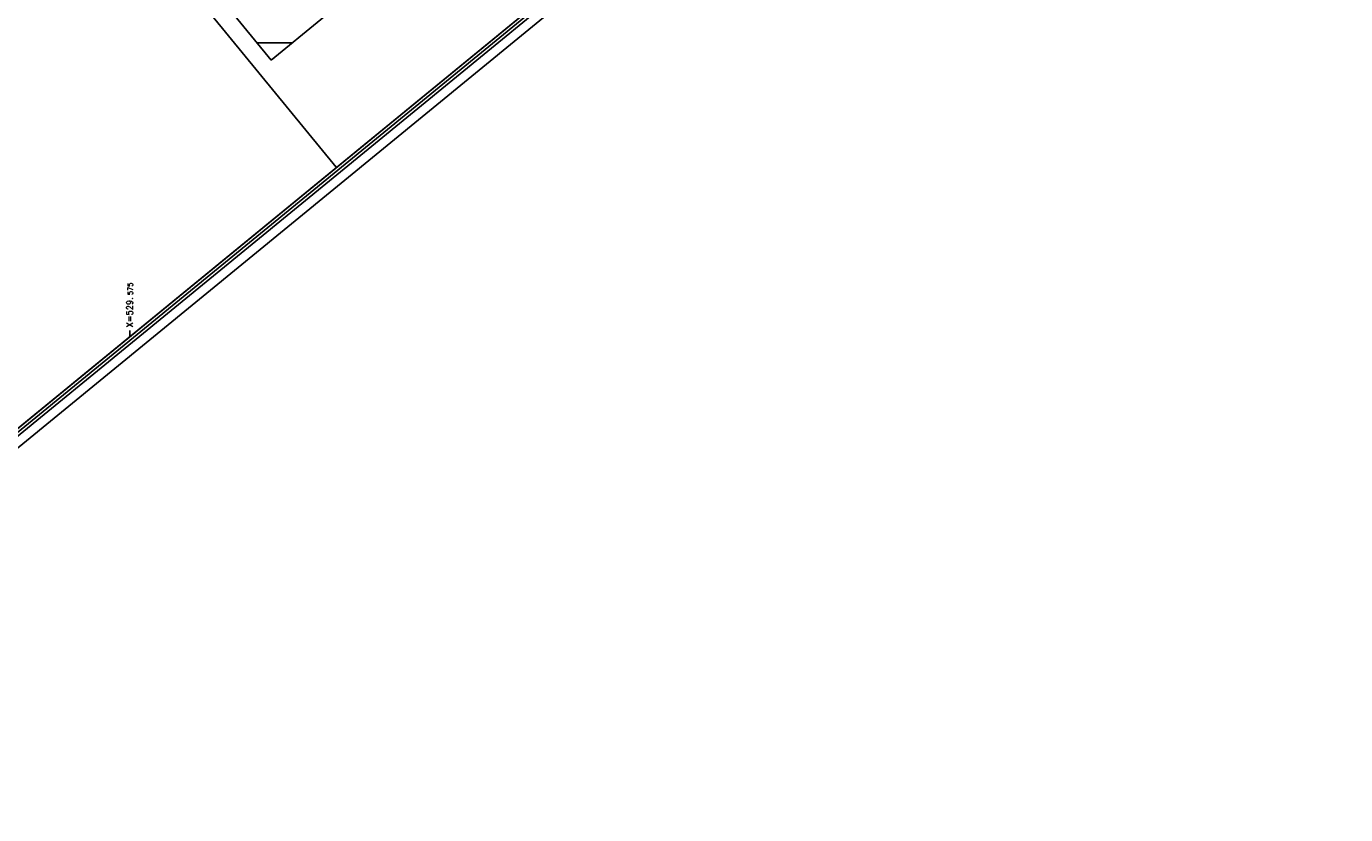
# Model space of a CAD drawing. Header units: feet. Extents: x 529188 to 529675, y 139816 to 140273.
# Tile 115 of 118: x 529566 to 529675, y 139979 to 140044. Entities that reach past the tile are written whole.
import ezdxf

# ---------------------------------------------------------------- set-up
doc = ezdxf.new("R2010")
doc.units = ezdxf.units.FT
doc.header["$LTSCALE"] = 2
doc.header["$MEASUREMENT"] = 0
doc.layers.get('0').update_dxf_attribs({"linetype": 'CONTINUOUS'})
for name, color, linetype in [('cadre250', 7, 'CONTINUOUS'), ('CARROYAGE', 7, 'CONTINUOUS'), ('CARROYAGE LAMBERT', 7, 'CONTINUOUS')]:
    doc.layers.add(name, color=color, linetype=linetype)
doc.styles.get("Standard").update_dxf_attribs({"font": 'ROMANS.SHX'})

msp = doc.modelspace()

# ---------------------------------------------------------------- linework, layer by layer
msp.add_lwpolyline([(529586.68, 140040.98), (529664.35, 140104.62), (529623.07, 140155), (529545.4, 140091.36)], close=True)
at = {"linetype": 'Continuous'}
msp.add_lwpolyline([(529588.45, 140042.43), (529585.5, 140042.42)], dxfattribs=at)
at = {"layer": 'cadre250', "flags": 128}
for points in [[(529227.59, 140022.76), (529532.84, 140272.88), (529675.45, 140098.84), (529330.55, 139816.24), (529234.37, 139933.62)], [(529228.06, 140022.18), (529532.74, 140271.82), (529674.39, 140098.94), (529330.66, 139817.29), (529234.95, 139934.09)], [(529228.22, 140021.98), (529532.7, 140271.47), (529674.04, 140098.98), (529330.69, 139817.64), (529235.15, 139934.25)], [(529228.38, 140021.79), (529532.67, 140271.12), (529673.69, 140099.01), (529330.73, 139818), (529235.34, 139934.41)], [(529592.06, 140032.13), (529540.92, 140094.54), (529579.85, 140126.44)]]:
    msp.add_lwpolyline(points, dxfattribs=at)
at = {"layer": 'CARROYAGE'}
msp.add_line((529575, 140018.15), (529575, 140018.65), dxfattribs=at)
at = {"layer": 'CARROYAGE LAMBERT', "flags": 128}
msp.add_lwpolyline([(529369.4, 139849.69), (529673.69, 140099.01), (529532.67, 140271.12), (529228.38, 140021.79)], close=True, dxfattribs=at)
at = {"layer": 'CARROYAGE LAMBERT'}
msp.add_lwpolyline([(529369.4, 139849.69), (529673.69, 140099.01), (529532.67, 140271.12), (529228.38, 140021.79)], close=True, dxfattribs=at)

# ---------------------------------------------------------------- texts
for s, height, p in [('575', 0.4, (529575.25, 140021.57)), ('X=529.', 0.5, (529575.25, 140018.9))]:
    msp.add_text(s, height=height, rotation=90, dxfattribs=at).set_placement(p)

doc.saveas('drawing.dxf')
